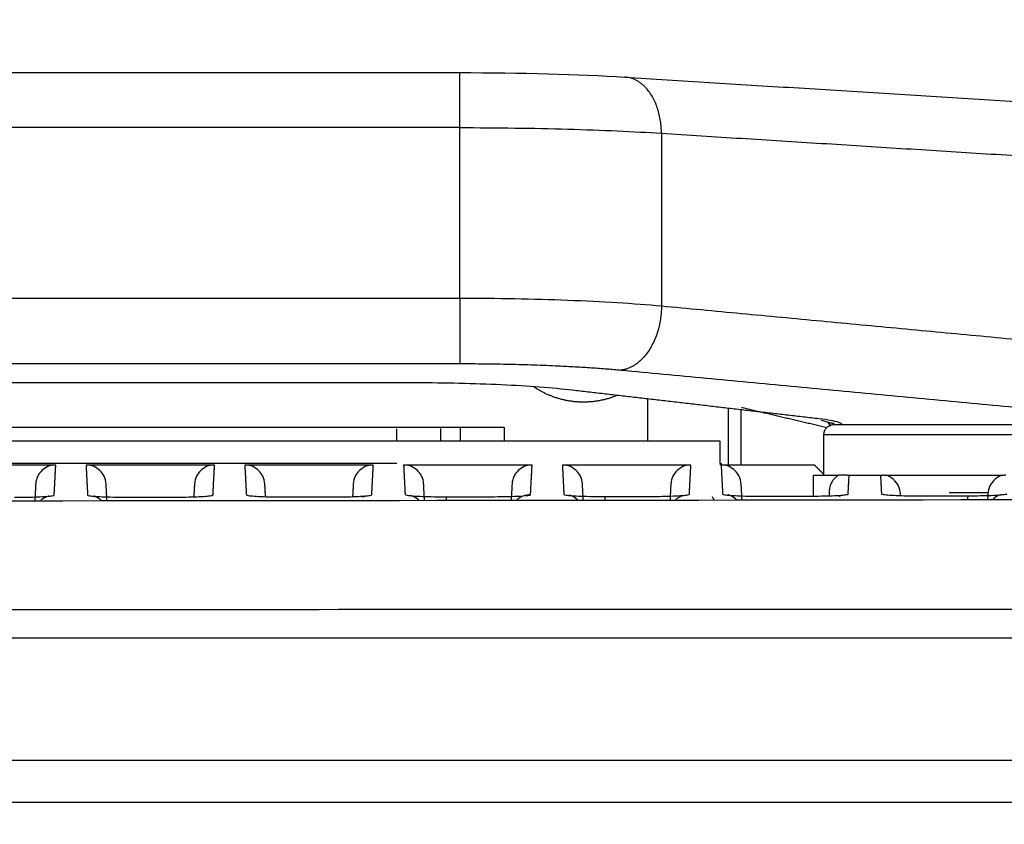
# Model space of a CAD drawing. Header units: millimetres. Extents: x 4946 to 6276, y -4769 to -3439.
# Tile 185 of 195: x 5973 to 6022, y -3589 to -3549. Entities that reach past the tile are written whole.
import ezdxf

# ---------------------------------------------------------------- set-up
doc = ezdxf.new("R2010")
doc.units = ezdxf.units.MM
doc.layers.add('ROXX_NEOmini_FIXTURE', color=7, linetype='Continuous', true_color=0x000000)
doc.dimstyles.get("Standard").update_dxf_attribs({"dimscale": 10, "dimtxt": 2.5, "dimasz": 3, "dimexe": 1, "dimexo": 0.5, "dimgap": 0.8, "dimtad": 1, "dimtoh": 1, "dimdec": 1, "dimzin": 1, "dimdsep": 46, "dimtxsty": 'Standard', "dimblk": 'OPEN90', "dimcen": 2.5, "dimadec": 1, "dimazin": 1, "dimtfac": 1, "dimtdec": 4, "dimtix": 1, "dimtofl": 0, "dimtmove": 1, "dimatfit": 3, "dimldrblk": 'OPEN90', "dimfxl": 1, "dimtolj": 1, "dimtzin": 1, "dimarcsym": 0})

# ---------------------------------------------------------------- blocks, each defined once
blk = doc.blocks.new('*D12')
at = {"layer": 'Defpoints', "color": 0}
for p in [(6100.942, -3512.809), (5770.942, -3594.55), (6100.942, -3594.55)]:
    blk.add_point(p, dxfattribs=at)
at = {"layer": 'ROXX_NEOmini_FIXTURE', "color": 0, "lineweight": -2}
for p, q in [((5770.942, -3588.549), (5770.942, -3509.809)), ((6100.942, -3588.549), (6100.942, -3509.809)), ((5776.943, -3512.809), (6094.941, -3512.809))]:
    blk.add_line(p, q, dxfattribs=at)
at = {"layer": 'ROXX_NEOmini_FIXTURE', "color": 0}
for points in [[(5776.943, -3511.809), (5776.943, -3513.809), (5770.942, -3512.809)], [(6094.941, -3513.809), (6094.941, -3511.809), (6100.942, -3512.809)]]:
    blk.add_solid(points, dxfattribs=at)
at = {"layer": 'ROXX_NEOmini_FIXTURE', "color": 0, "insert": (5935.942, -3505.908), "char_height": 9.0015, "attachment_point": 5}
blk.add_mtext('\\A1;330.0', dxfattribs=at)

msp = doc.modelspace()

# ---------------------------------------------------------------- linework, layer by layer
at = {"layer": 'ROXX_NEOmini_FIXTURE', "color": 18, "true_color": 0x000000}
for points, degree in [([(5876.991, -3551.241), (5935.838, -3551.241), (5994.686, -3551.241)], 2), ([(5876.991, -3551.241), (5935.838, -3551.241), (5994.686, -3551.241)], 2), ([(5994.686, -3551.241), (5997.718, -3551.241), (6000.613, -3551.318), (6002.903, -3551.462)], 3), ([(5994.686, -3551.241), (5997.718, -3551.241), (6000.613, -3551.318), (6002.903, -3551.462)], 3), ([(6002.903, -3551.462), (6019.721, -3552.519), (6036.538, -3553.575)], 2), ([(6002.903, -3551.462), (6019.721, -3552.519), (6036.538, -3553.575)], 2)]:
    msp.add_open_spline(points, degree=degree, dxfattribs=at)
at = {"layer": 'ROXX_NEOmini_FIXTURE', "color": 18, "lineweight": -3, "true_color": 0x000000}
for points, weights in [([(5994.686, -3553.98), (5994.686, -3551.241), (5994.686, -3551.241)], [1, 0.737278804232, 1]), ([(6004.723, -3554.262), (6004.699, -3551.575), (6002.903, -3551.462)], [1, 0.74383402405, 1]), ([(5994.686, -3562.479), (5994.686, -3565.416), (5994.686, -3565.724)], [1, 0.713253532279, 1]), ([(6004.723, -3562.869), (6004.697, -3565.817), (6002.715, -3566.047)], [1, 0.711679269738, 1]), ([(5994.686, -3565.724), (5999.292, -3565.724), (6002.715, -3566.047)], [1, 0.933564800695, 1]), ([(6013.288, -3568.777), (6012.788, -3568.777), (6012.788, -3569.277)], [1, 0.707106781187, 1]), ([(6013.308, -3568.711), (6013.154, -3568.692), (6013.003, -3568.658)], [0.996655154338, 0.99698253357, 1]), ([(6012.288, -3571.277), (6012.288, -3571.277), (6013.555, -3571.277)], [1, 0.950046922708, 1]), ([(6013.946, -3571.277), (6013.732, -3571.277), (6013.555, -3571.277)], [0.858628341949, 0.862641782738, 0.869829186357]), ([(6015.792, -3571.277), (6015.762, -3571.277), (6015.732, -3571.277)], [0.868436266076, 0.86776974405, 0.867133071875]), ([(6015.889, -3571.277), (6018.788, -3571.277), (6021.687, -3571.277)], [1, 0.895034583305, 1]), ([(6021.858, -3571.277), (6021.819, -3571.277), (6021.78, -3571.277)], [0.86686315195, 0.867675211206, 0.868536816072]), ([(5997.958, -3572.275), (5998.081, -3572.243), (5998.209, -3572.243)], [0.920268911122, 0.951608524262, 1]), ([(6006.099, -3572.23), (6006.104, -3572.23), (6006.11, -3572.23)], [0.995802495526, 0.997884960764, 1]), ([(5976.861, -3572.545), (5976.707, -3572.397), (5976.504, -3572.325)], [0.862673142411, 0.862217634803, 0.901390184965]), ([(5982.397, -3572.265), (5982.402, -3572.265), (5982.408, -3572.265)], [0.995804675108, 0.997886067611, 1]), ([(5989.854, -3572.364), (5989.919, -3572.331), (5989.989, -3572.307)], [0.880722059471, 0.890178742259, 0.904589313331]), ([(6005.43, -3572.496), (6005.592, -3572.346), (6005.802, -3572.278)], [0.862702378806, 0.863872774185, 0.907199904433]), ([(6013.556, -3572.324), (6013.62, -3572.291), (6013.687, -3572.268)], [0.880722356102, 0.88995635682, 0.90391369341]), ([(6051.989, -3587.577), (5935.838, -3587.574), (5819.688, -3587.571)], [1, 0.996741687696, 1])]:
    msp.add_rational_spline(points, weights, degree=2, dxfattribs=at)
for points, degree in [([(5994.686, -3553.98), (5935.838, -3553.98), (5876.991, -3553.98)], 2), ([(5994.686, -3562.479), (5994.686, -3558.23), (5994.686, -3553.98)], 2), ([(5994.686, -3553.98), (5995.602, -3553.98), (5997.435, -3553.992), (6000.092, -3554.047), (6002.567, -3554.137), (6004.042, -3554.217), (6004.723, -3554.262)], 3), ([(6004.723, -3554.262), (6004.723, -3558.565), (6004.723, -3562.869)], 2), ([(6004.723, -3554.262), (6020.631, -3555.261), (6036.538, -3556.261)], 2), ([(5994.686, -3562.479), (5935.838, -3562.479), (5876.991, -3562.479)], 2), ([(6004.723, -3562.869), (6004.041, -3562.807), (6002.567, -3562.696), (6000.091, -3562.572), (5997.434, -3562.496), (5995.602, -3562.479), (5994.686, -3562.479)], 3), ([(6036.538, -3565.864), (6020.631, -3564.366), (6004.723, -3562.869)], 2), ([(5876.991, -3565.724), (5935.838, -3565.724), (5994.686, -3565.724)], 2), ([(6002.715, -3566.047), (6019.627, -3567.639), (6036.538, -3569.231)], 2), ([(5992.474, -3566.685), (5935.84, -3566.685), (5879.206, -3566.685)], 2), ([(6000.297, -3567.051), (5999.799, -3566.993), (5998.709, -3566.891), (5996.788, -3566.774), (5994.674, -3566.702), (5993.222, -3566.686), (5992.474, -3566.685)], 3), ([(6012.562, -3568.473), (6006.43, -3567.762), (6000.297, -3567.051)], 2), ([(6004.039, -3569.556), (6004.039, -3568.52), (6004.039, -3567.484)], 2), ([(6008.038, -3567.948), (6008.038, -3569.389), (6008.038, -3570.829)], 2), ([(6008.689, -3570.772), (6008.689, -3569.398), (6008.689, -3568.024)], 2), ([(6012.945, -3568.916), (6010.825, -3568.417), (6008.704, -3567.918)], 2), ([(6013.693, -3568.732), (6013.668, -3568.702), (6013.556, -3568.642), (6013.172, -3568.553), (6012.787, -3568.499), (6012.562, -3568.473)], 3), ([(6012.671, -3568.537), (6012.857, -3568.58), (6012.975, -3568.62), (6013.003, -3568.658)], 3), ([(6013.003, -3568.658), (6013.064, -3568.731), (6013.124, -3568.805)], 2), ([(5874.78, -3568.89), (5935.838, -3568.89), (5996.897, -3568.89)], 2), ([(5991.554, -3569.577), (5991.554, -3569.277), (5991.554, -3568.977)], 2), ([(5993.746, -3569.577), (5993.746, -3569.265), (5993.746, -3568.952)], 2), ([(5994.705, -3568.915), (5994.705, -3569.246), (5994.705, -3569.577)], 2), ([(5996.897, -3568.89), (5996.897, -3569.234), (5996.897, -3569.577)], 2), ([(6012.788, -3569.277), (6012.788, -3570.277), (6012.788, -3571.277)], 2), ([(6007.643, -3569.577), (5935.796, -3569.577), (5863.949, -3569.577)], 2), ([(6007.645, -3570.677), (6007.644, -3570.127), (6007.643, -3569.577)], 2), ([(5879.813, -3570.677), (5935.683, -3570.677), (5991.554, -3570.677)], 2), ([(5974.586, -3570.772), (5971.388, -3570.772), (5968.191, -3570.772)], 2), ([(5974.586, -3570.772), (5974.269, -3570.772), (5973.858, -3571.007), (5973.604, -3571.407), (5973.587, -3571.723)], 3), ([(5974.507, -3572.273), (5974.547, -3571.523), (5974.586, -3570.772)], 2), ([(5976.091, -3570.772), (5976.13, -3571.52), (5976.169, -3572.267)], 2), ([(5982.486, -3570.772), (5979.288, -3570.772), (5976.091, -3570.772)], 2), ([(5982.486, -3570.772), (5982.169, -3570.772), (5981.758, -3571.007), (5981.504, -3571.407), (5981.487, -3571.723)], 3), ([(5982.408, -3572.265), (5982.447, -3571.518), (5982.486, -3570.772)], 2), ([(5983.991, -3570.772), (5984.03, -3571.515), (5984.069, -3572.258)], 2), ([(5990.386, -3570.772), (5987.188, -3570.772), (5983.991, -3570.772)], 2), ([(5990.386, -3570.772), (5990.069, -3570.772), (5989.658, -3571.007), (5989.404, -3571.407), (5989.387, -3571.723)], 3), ([(5990.308, -3572.255), (5990.347, -3571.513), (5990.386, -3570.772)], 2), ([(5991.891, -3570.772), (5991.93, -3571.509), (5991.968, -3572.247)], 2), ([(5998.286, -3570.772), (5995.088, -3570.772), (5991.891, -3570.772)], 2), ([(5998.286, -3570.772), (5997.969, -3570.772), (5997.558, -3571.007), (5997.304, -3571.407), (5997.287, -3571.723)], 3), ([(5998.209, -3572.243), (5998.247, -3571.507), (5998.286, -3570.772)], 2), ([(5999.791, -3570.772), (5999.829, -3571.503), (5999.868, -3572.234)], 2), ([(6006.186, -3570.772), (6002.988, -3570.772), (5999.791, -3570.772)], 2), ([(6006.186, -3570.772), (6005.869, -3570.772), (6005.458, -3571.007), (6005.204, -3571.407), (6005.187, -3571.723)], 3), ([(6006.11, -3572.23), (6006.148, -3571.501), (6006.186, -3570.772)], 2), ([(6007.652, -3570.704), (6007.675, -3570.704), (6007.699, -3570.704), (6007.722, -3570.704)], 3), ([(6007.652, -3570.772), (6007.652, -3570.738), (6007.652, -3570.704)], 2), ([(6007.691, -3570.772), (6007.729, -3571.496), (6007.767, -3572.219)], 2), ([(6012.333, -3570.772), (6010.012, -3570.772), (6007.691, -3570.772)], 2), ([(6012.333, -3570.772), (6012.561, -3571), (6012.788, -3571.227)], 2), ([(6012.288, -3572.318), (6012.288, -3571.798), (6012.288, -3571.277)], 2), ([(6013.555, -3571.277), (6013.507, -3571.302), (6013.421, -3571.358), (6013.315, -3571.455), (6013.229, -3571.562), (6013.161, -3571.677), (6013.112, -3571.798), (6013.081, -3571.925), (6013.072, -3572.006), (6013.07, -3572.045)], 3), ([(6013.96, -3571.277), (6013.979, -3571.277), (6013.997, -3571.277), (6014.059, -3571.277)], 3), ([(6014.01, -3572.215), (6014.035, -3571.746), (6014.059, -3571.277)], 2), ([(6014.059, -3571.277), (6014.838, -3571.277), (6015.618, -3571.277)], 2), ([(6015.618, -3571.277), (6015.642, -3571.74), (6015.666, -3572.203)], 2), ([(6015.618, -3571.277), (6015.691, -3571.277), (6015.711, -3571.277), (6015.732, -3571.277)], 3), ([(6015.797, -3571.277), (6015.837, -3571.277), (6015.863, -3571.277), (6015.889, -3571.277)], 3), ([(6016.615, -3572.204), (6016.608, -3572.061), (6016.537, -3571.8), (6016.28, -3571.464), (6016.033, -3571.322), (6015.889, -3571.277)], 3), ([(6021.687, -3571.277), (6021.547, -3571.321), (6021.303, -3571.457), (6021.036, -3571.805), (6020.969, -3572.063), (6020.962, -3572.204)], 3), ([(6021.687, -3571.277), (6021.714, -3571.277), (6021.74, -3571.277), (6021.78, -3571.277)], 3), ([(5973.587, -3571.723), (5973.565, -3572.135), (5973.544, -3572.548)], 2), ([(5977.133, -3572.545), (5977.111, -3572.134), (5977.09, -3571.723)], 2), ([(5981.487, -3571.723), (5981.47, -3572.039), (5981.454, -3572.354)], 2), ([(5985.023, -3572.347), (5985.006, -3572.035), (5984.99, -3571.723)], 2), ([(5989.387, -3571.723), (5989.371, -3572.034), (5989.354, -3572.344)], 2), ([(5992.932, -3572.523), (5992.911, -3572.123), (5992.89, -3571.723)], 2), ([(5997.287, -3571.723), (5997.266, -3572.124), (5997.245, -3572.525)], 2), ([(6000.832, -3572.52), (6000.811, -3572.122), (6000.79, -3571.723)], 2), ([(6005.187, -3571.723), (6005.166, -3572.119), (6005.146, -3572.514)], 2), ([(6008.729, -3572.476), (6008.71, -3572.1), (6008.69, -3571.723)], 2), ([(5984.069, -3572.258), (5984.07, -3572.269), (5984.14, -3572.291), (5984.44, -3572.321), (5984.901, -3572.345), (5985.485, -3572.36), (5985.904, -3572.363), (5986.125, -3572.362)], 3), ([(5988.355, -3572.359), (5988.569, -3572.359), (5988.971, -3572.355), (5989.525, -3572.34), (5989.96, -3572.316), (5990.241, -3572.287), (5990.308, -3572.266), (5990.308, -3572.255)], 3), ([(6004.172, -3572.334), (6004.382, -3572.334), (6004.779, -3572.33), (6005.334, -3572.314), (6005.769, -3572.291), (6006.046, -3572.262), (6006.109, -3572.241), (6006.11, -3572.23)], 3), ([(6008.038, -3572.22), (6008.038, -3572.237), (6008.038, -3572.253)], 2), ([(6012.081, -3572.319), (6012.29, -3572.319), (6012.686, -3572.315), (6013.239, -3572.299), (6013.671, -3572.276), (6013.947, -3572.247), (6014.01, -3572.226), (6014.01, -3572.215)], 3), ([(6013.07, -3572.045), (6013.063, -3572.174), (6013.057, -3572.304)], 2), ([(6015.666, -3572.203), (6015.667, -3572.215), (6015.739, -3572.237), (6016.044, -3572.267), (6016.514, -3572.291), (6017.107, -3572.305), (6017.53, -3572.308), (6017.754, -3572.308)], 3), ([(6016.62, -3572.292), (6016.617, -3572.248), (6016.615, -3572.204)], 2), ([(6020.976, -3572.161), (6020.007, -3572.161), (6019.038, -3572.161)], 2), ([(6019.99, -3572.303), (6020.203, -3572.302), (6020.603, -3572.298), (6021.145, -3572.282), (6021.568, -3572.259), (6021.844, -3572.231), (6021.911, -3572.209), (6021.911, -3572.198)], 3), ([(6020.962, -3572.204), (6020.954, -3572.347), (6020.947, -3572.491)], 2), ([(5816.721, -3572.423), (5896.076, -3572.608), (5975.602, -3572.608), (6054.957, -3572.423)], 3), ([(5972.528, -3572.378), (5972.759, -3572.378), (5973.155, -3572.374), (5973.718, -3572.359), (5974.155, -3572.335), (5974.44, -3572.306), (5974.507, -3572.284), (5974.507, -3572.273)], 3), ([(5974.25, -3572.317), (5974.25, -3572.315), (5974.058, -3572.34), (5973.847, -3572.524)], 3), ([(5976.169, -3572.267), (5976.17, -3572.279), (5976.24, -3572.301), (5976.539, -3572.331), (5976.998, -3572.354), (5977.58, -3572.369), (5977.997, -3572.372), (5978.217, -3572.372)], 3), ([(5978.217, -3572.372), (5979.332, -3572.371), (5980.447, -3572.369)], 2), ([(5980.447, -3572.369), (5980.661, -3572.369), (5981.064, -3572.365), (5981.621, -3572.35), (5982.058, -3572.327), (5982.34, -3572.297), (5982.407, -3572.276), (5982.408, -3572.265)], 3), ([(5986.125, -3572.362), (5987.24, -3572.361), (5988.355, -3572.359)], 2), ([(5993.491, -3572.347), (5993.667, -3572.349), (5993.849, -3572.35), (5994.03, -3572.35)], 3), ([(5994.014, -3572.528), (5994.02, -3572.401), (5994.026, -3572.341), (5994.032, -3572.351)], 3), ([(5994.032, -3572.351), (5995.148, -3572.349), (5996.264, -3572.348)], 2), ([(6001.396, -3572.334), (6001.572, -3572.336), (6001.756, -3572.337), (6001.937, -3572.337)], 3), ([(6001.919, -3572.519), (6001.925, -3572.389), (6001.933, -3572.328), (6001.939, -3572.338)], 3), ([(6001.939, -3572.338), (6003.056, -3572.336), (6004.172, -3572.334)], 2), ([(6007.351, -3572.511), (6007.304, -3572.433), (6007.257, -3572.355)], 2), ([(6009.3, -3572.319), (6009.478, -3572.322), (6009.662, -3572.323), (6009.844, -3572.322)], 3), ([(6009.847, -3572.324), (6010.964, -3572.322), (6012.081, -3572.319)], 2), ([(6017.754, -3572.308), (6018.872, -3572.305), (6019.99, -3572.303)], 2), ([(6019.963, -3572.492), (6019.971, -3572.357), (6019.981, -3572.292), (6019.99, -3572.303)], 3), ([(6056.419, -3577.977), (6036.349, -3577.979), (5996.189, -3577.935), (5935.838, -3578.053), (5875.486, -3577.935), (5835.326, -3577.979), (5815.256, -3577.977)], 3)]:
    msp.add_open_spline(points, degree=degree, dxfattribs=at)
for points, weights, knots in [([(6002.515, -3567.308), (6001.068, -3567.91), (5999.568, -3567.454), (5998.923, -3567.258), (5998.368, -3566.876)], [0.927818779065, 0.906548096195, 1, 0.957579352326, 0.938797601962], [1.885022, 1.885022, 1.885022, 4.881017, 4.881017, 6.24099, 6.24099, 6.24099]), ([(6024.288, -3568.777), (6024.246, -3568.777), (6018.767, -3568.777), (6013.288, -3568.777), (6013.288, -3568.777)], [1, 0.708474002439, 1, 0.708474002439, 1], [-17.23618, -17.23618, -17.23618, -8.61809, -8.61809, 0, 0, 0]), ([(6024.788, -3569.277), (6024.74, -3569.277), (6018.764, -3569.277), (6012.788, -3569.277), (6012.788, -3569.277)], [1, 0.708521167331, 1, 0.708521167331, 1], [-18.801502, -18.801502, -18.801502, -9.400751, -9.400751, 0, 0, 0])]:
    msp.add_rational_spline(points, weights, degree=2, knots=knots, dxfattribs=at)
for points, knots in [([(5977.09, -3571.723), (5977.073, -3571.407), (5976.819, -3571.007), (5976.408, -3570.772), (5976.091, -3570.772)], [0, 0, 0, 0, 0.791334, 1.582667, 1.582667, 1.582667, 1.582667]), ([(5984.99, -3571.723), (5984.973, -3571.407), (5984.719, -3571.007), (5984.308, -3570.772), (5983.991, -3570.772)], [0, 0, 0, 0, 0.791334, 1.582667, 1.582667, 1.582667, 1.582667]), ([(5992.89, -3571.723), (5992.873, -3571.407), (5992.619, -3571.007), (5992.208, -3570.772), (5991.891, -3570.772)], [0, 0, 0, 0, 0.791334, 1.582667, 1.582667, 1.582667, 1.582667]), ([(6000.79, -3571.723), (6000.773, -3571.407), (6000.519, -3571.007), (6000.108, -3570.772), (5999.791, -3570.772)], [0, 0, 0, 0, 0.791334, 1.582667, 1.582667, 1.582667, 1.582667]), ([(6008.69, -3571.723), (6008.673, -3571.407), (6008.419, -3571.007), (6008.008, -3570.772), (6007.691, -3570.772)], [0, 0, 0, 0, 0.791334, 1.582667, 1.582667, 1.582667, 1.582667]), ([(5991.968, -3572.247), (5991.969, -3572.258), (5992.04, -3572.28), (5992.341, -3572.31), (5992.804, -3572.334), (5993.221, -3572.344), (5993.451, -3572.348), (5993.478, -3572.348)], [0, 0, 0, 0, 0.64721, 1.294419, 1.941629, 2.588839, 2.673805, 2.673805, 2.673805, 2.673805]), ([(5997.932, -3572.296), (5998.006, -3572.289), (5998.124, -3572.276), (5998.184, -3572.261), (5998.198, -3572.254)], [2.0449901, 2.0449901, 2.0449901, 2.0449901, 2.4912488, 2.9143876, 2.9143876, 2.9143876, 2.9143876]), ([(5999.868, -3572.234), (5999.868, -3572.245), (5999.94, -3572.267), (6000.242, -3572.298), (6000.708, -3572.321), (6001.14, -3572.332), (6001.386, -3572.335), (6001.427, -3572.336)], [0, 0, 0, 0, 0.648839, 1.297677, 1.946516, 2.595355, 2.726432, 2.726432, 2.726432, 2.726432]), ([(6007.767, -3572.219), (6007.768, -3572.231), (6007.839, -3572.253), (6008.144, -3572.283), (6008.611, -3572.307), (6009.029, -3572.317), (6009.259, -3572.32), (6009.285, -3572.321)], [0, 0, 0, 0, 0.650468, 1.300936, 1.951404, 2.601872, 2.682842, 2.682842, 2.682842, 2.682842]), ([(6021.654, -3572.242), (6021.654, -3572.241), (6021.455, -3572.269), (6021.248, -3572.451), (6021.234, -3572.464), (6021.22, -3572.477), (6021.206, -3572.49)], [2.8759024, 2.8759024, 2.8759024, 2.8759024, 3.7091966, 3.7091966, 3.7091966, 3.7687907, 3.7687907, 3.7687907, 3.7687907]), ([(5992.664, -3572.53), (5992.654, -3572.519), (5992.643, -3572.509), (5992.631, -3572.499), (5992.458, -3572.347), (5992.252, -3572.295), (5992.227, -3572.29)], [1.2813051, 1.2813051, 1.2813051, 1.2813051, 1.3281915, 1.3281915, 1.3281915, 2.0695614, 2.0695614, 2.0695614, 2.0695614]), ([(5996.264, -3572.348), (5996.477, -3572.347), (5996.878, -3572.343), (5997.381, -3572.329), (5997.641, -3572.316), (5997.738, -3572.31)], [0, 0, 0, 0, 0.622812, 1.245624, 1.705153, 1.705153, 1.705153, 1.705153]), ([(5997.952, -3572.286), (5997.952, -3572.285), (5997.758, -3572.31), (5997.546, -3572.496), (5997.545, -3572.497), (5997.544, -3572.497), (5997.544, -3572.498)], [2.8996456, 2.8996456, 2.8996456, 2.8996456, 3.7317245, 3.7317245, 3.7317245, 3.7347171, 3.7347171, 3.7347171, 3.7347171]), ([(6000.567, -3572.52), (6000.555, -3572.509), (6000.543, -3572.497), (6000.531, -3572.486), (6000.357, -3572.334), (6000.151, -3572.282), (6000.126, -3572.277)], [1.2761495, 1.2761495, 1.2761495, 1.2761495, 1.328207, 1.328207, 1.328207, 2.0712747, 2.0712747, 2.0712747, 2.0712747]), ([(6008.462, -3572.502), (6008.452, -3572.492), (6008.441, -3572.482), (6008.43, -3572.472), (6008.256, -3572.319), (6008.049, -3572.267), (6008.025, -3572.263)], [1.2821496, 1.2821496, 1.2821496, 1.2821496, 1.3282221, 1.3282221, 1.3282221, 2.0729694, 2.0729694, 2.0729694, 2.0729694]), ([(5816.054, -3579.377), (5855.79, -3579.377), (5935.839, -3579.377), (6015.885, -3579.377), (6055.621, -3579.377)], [-239.897742, -239.897742, -239.897742, -239.897742, -119.948874, 0, 0, 0, 0]), ([(6052.5, -3585.478), (6048.69, -3585.478), (6041.012, -3585.478), (6025.385, -3585.478), (6005.277, -3585.478), (5979.986, -3585.478), (5957.734, -3585.478), (5938.986, -3585.478), (5924.374, -3585.478), (5909.125, -3585.478), (5893.149, -3585.478), (5879.14, -3585.478), (5867.456, -3585.478), (5858.433, -3585.478), (5850.677, -3585.478), (5844.319, -3585.478), (5839.47, -3585.478), (5834.536, -3585.478), (5830.352, -3585.478), (5826.959, -3585.478), (5824.818, -3585.478), (5823.094, -3585.478), (5821.794, -3585.478), (5820.709, -3585.478), (5819.94, -3585.478), (5819.512, -3585.478), (5819.271, -3585.478), (5819.177, -3585.478)], [-233.575017, -233.575017, -233.575017, -233.575017, -218.976622, -204.37818, -175.181296, -145.984412, -116.787528, -102.189086, -87.590645, -72.992203, -58.393761, -43.795319, -36.496098, -29.196877, -21.897656, -18.248045, -14.598435, -10.948824, -7.299214, -5.474409, -3.649603, -2.737201, -1.824798, -0.912396, -0.456194, -0.228094, 0, 0, 0, 0])]:
    msp.add_open_spline(points, degree=3, knots=knots, dxfattribs=at)

# ---------------------------------------------------------------- dimensions: what is measured, and where the dimension line sits
at = {"layer": 'ROXX_NEOmini_FIXTURE', "color": 5, "true_color": 0x0000ff}
dim = msp.add_linear_dim(base=(6100.942, -3512.809), p1=(5770.942, -3594.55), p2=(6100.942, -3594.55), dimstyle='Standard', override={"dimscale": 3.0005, "dimtxt": 3, "dimasz": 2, "dimexe": 1, "dimexo": 2, "dimgap": 0.8, "dimtad": 1, "dimtih": 0, "dimtoh": 0, "dimdec": 1, "dimlfac": 1, "dimzin": 1, "dimtxsty": 'Standard', "dimsah": 0, "dimcen": 2.5, "dimadec": 1, "dimazin": 1, "dimtix": 0, "dimtmove": 0, "dimtzin": 1}, dxfattribs=at)
dim.commit()
dim.dimension.update_dxf_attribs({"geometry": '*D12', "text_midpoint": (5935.942, -3505.908)})

doc.saveas('drawing.dxf')
